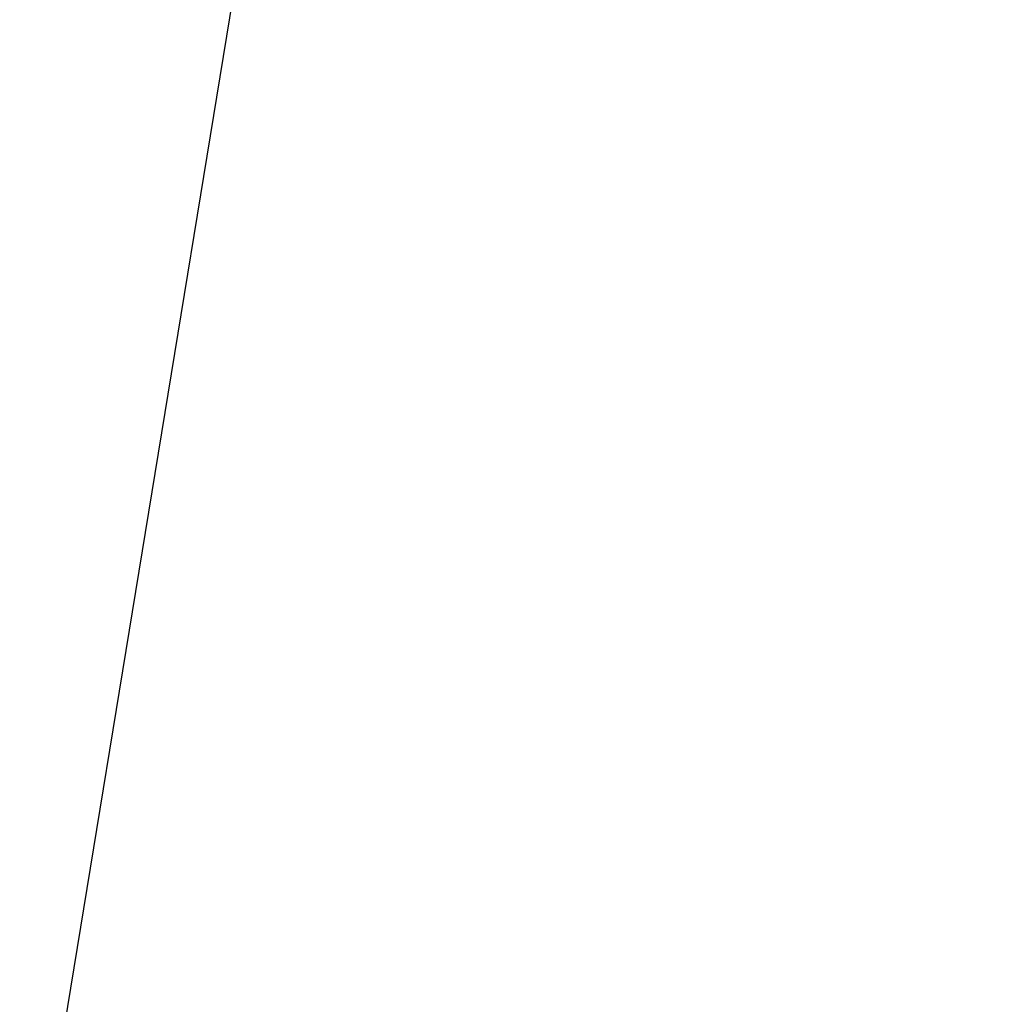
# Model space of a CAD drawing. Header units: millimetres. Extents: x -664 to 605, y -504 to 706.
# Tile 55 of 66: x -155.8398 to -155.8021, y 9.7601 to 9.7983. Entities that reach past the tile are written whole.
import ezdxf

# ---------------------------------------------------------------- set-up
doc = ezdxf.new("R2010")
doc.units = ezdxf.units.MM
doc.layers.add('1', color=7, linetype='Continuous')

# ---------------------------------------------------------------- blocks, each defined once
blk = doc.blocks.new('Bloque 07')
at = {"layer": '1', "color": 35, "true_color": 0xb87333}
for p, q in [((67.320758, 2.325038, 540.496871), (67.360896, 0, 540.496871)), ((67.320758, 2.325038, 542.505308), (67.360896, 0, 542.505308)), ((67.320758, 2.325038, 544.513745), (67.360896, 0, 544.513745)), ((67.320758, 2.325038, 546.522182), (67.360896, 0, 546.522182)), ((67.320758, 2.325038, 548.530619), (67.360896, 0, 548.530619)), ((67.320758, 2.325038, 550.539056), (67.360896, 0, 550.539056)), ((67.320758, 2.325038, 552.547493), (67.360896, 0, 552.547493)), ((67.320758, 2.325038, 554.55593), (67.360896, 0, 554.55593)), ((67.320758, 2.325038, 556.564367), (67.360896, 0, 556.564367)), ((67.320758, 2.325038, 558.572804), (67.360896, 0, 558.572804)), ((67.320758, 2.325038, 560.581241), (67.360896, 0, 560.581241)), ((67.320758, 2.325038, 562.589678), (67.360896, 0, 562.589678)), ((67.320758, 2.325038, 564.598115), (67.360896, 0, 564.598115)), ((67.320758, 2.325038, 566.606552), (67.360896, 0, 566.606552)), ((67.320758, 2.325038, 568.614989), (67.360896, 0, 568.614989)), ((67.320758, 2.325038, 570.623426), (67.360896, 0, 570.623426)), ((67.320758, 2.325038, 572.631863), (67.360896, 0, 572.631863)), ((67.320758, 2.325038, 574.6403), (67.360896, 0, 574.6403)), ((67.320758, 2.325038, 576.648737), (67.360896, 0, 576.648737)), ((67.320758, 2.325038, 578.657174), (67.360896, 0, 578.657174)), ((67.320758, 2.325038, 580.665611), (67.360896, 0, 580.665611)), ((67.320758, 2.325038, 582.674048), (67.360896, 0, 582.674048)), ((67.320758, 2.325038, 584.682485), (67.360896, 0, 584.682485)), ((67.320758, 2.325038, 586.690922), (67.360896, 0, 586.690922))]:
    blk.add_line(p, q, dxfattribs=at)
blk = doc.blocks.new('33451_ 33451WP_ - FAN-464261-_3D_')
at = {"layer": '1', "color": 35, "true_color": 0xb87333}
blk.add_blockref('Bloque 07', (0, 0), dxfattribs=at)
blk = doc.blocks.new('Product')
at = {"layer": '1'}
blk.add_blockref('33451_ 33451WP_ - FAN-464261-_3D_', (0, 0), dxfattribs=at)

msp = doc.modelspace()

# ---------------------------------------------------------------- block references
at = {"layer": '1', "extrusion": (0, 0, -1), "rotation": 8.321257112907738}
msp.add_blockref('Product', (89.18811, 0, -639.2), dxfattribs=at)

doc.saveas('drawing.dxf')
